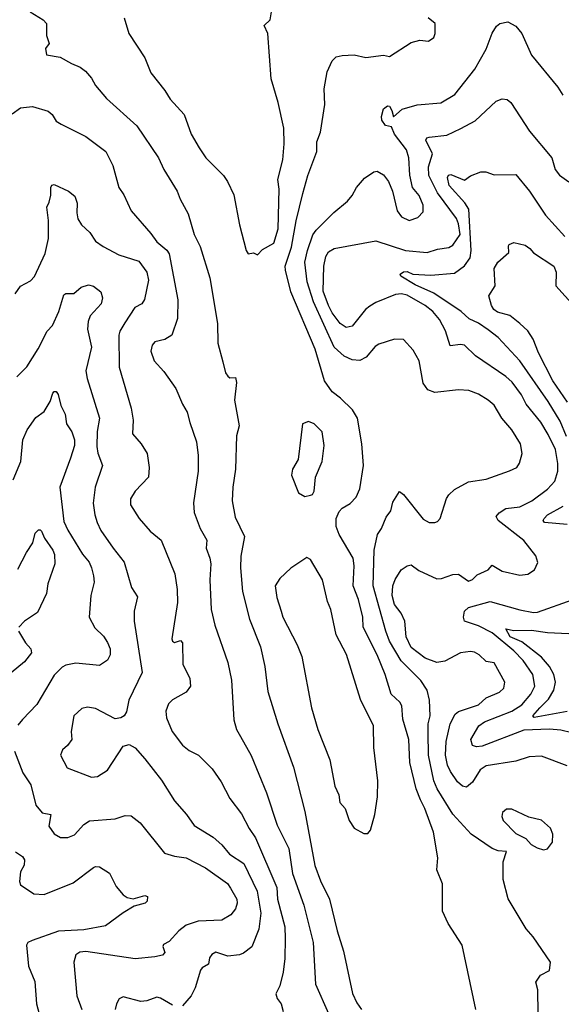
# Model space of a CAD drawing. Extents: x 1246169 to 1426871, y 660025 to 763458.
# Tile 81 of 256: x 1301751 to 1304495, y 682042 to 687035. Entities that reach past the tile are written whole.
import ezdxf

# ---------------------------------------------------------------- set-up
doc = ezdxf.new("R2010")
doc.units = 0

msp = doc.modelspace()

# ---------------------------------------------------------------- linework, layer by layer
at = {"layer": '0CON20XD'}
for points in [[(1301804, 687075), (1301868.8, 687035), (1301886, 687015), (1301886, 686955), (1301900, 686915), (1301880.7, 686889.3), (1301886.4, 686856.4), (1301955, 686844.4), (1302013.6, 686813.6), (1302056.2, 686795), (1302084.5, 686774.5), (1302115, 686738.8), (1302135, 686701.2), (1302190.8, 686635), (1302345, 686497.5), (1302454.3, 686335), (1302480.6, 686275), (1302547.8, 686165), (1302563.1, 686125), (1302605, 686050), (1302635.4, 685945.4), (1302664.5, 685885), (1302714.3, 685725.7), (1302752.5, 685495), (1302754.4, 685395), (1302779.7, 685299.7), (1302794.2, 685245), (1302805, 685226.7), (1302815, 685218.8), (1302845, 685220), (1302849.6, 685195), (1302840, 685105), (1302862.5, 684975), (1302849.1, 684925), (1302843.8, 684755), (1302830.4, 684665), (1302827.3, 684595), (1302841.9, 684511.9), (1302890, 684415), (1302871.6, 684315), (1302870, 684255), (1302880, 684135), (1302914.5, 683995), (1302971.2, 683855), (1302992.5, 683755), (1303008.2, 683628.2), (1303058.5, 683465), (1303138.8, 683245), (1303195, 683020), (1303246.6, 682746.6), (1303275, 682667.5), (1303320.4, 682575), (1303358.8, 682415), (1303391.4, 682311.4), (1303437.4, 682097.4), (1303459.8, 682049.8), (1303483.3, 682015)], [(1302279.2, 687045), (1302304.2, 686965), (1302385, 686841.2), (1302415.7, 686765), (1302486, 686676), (1302512.4, 686632.4), (1302583.3, 686555), (1302619.4, 686455), (1302660, 686385), (1302694.6, 686334.6), (1302784, 686245), (1302804.5, 686214.5), (1302835, 686147.5), (1302864.3, 685995), (1302898.8, 685865), (1302908.3, 685848.3), (1302935, 685853.3), (1302955, 685843.3)], [(1302955, 685843.3), (1302980.5, 685869.5), (1303038.5, 685901.5), (1303060.3, 685975), (1303065.9, 686175), (1303058.5, 686225), (1303084.6, 686325), (1303091.1, 686405), (1303089.1, 686485), (1303060.6, 686615), (1303025.6, 686735), (1303008.1, 686965), (1302989.4, 687005), (1303019.2, 687035), (1303029.2, 687085)], [(1304062.1, 682015), (1303992.2, 682342.2), (1303922.4, 682452.4), (1303893.3, 682515), (1303892.6, 682652.6), (1303863.8, 682723.8), (1303869.5, 682785), (1303846.9, 682915), (1303804.5, 683035), (1303781.2, 683078.8), (1303760, 683135), (1303728.3, 683268.3), (1303722.2, 683385), (1303692.4, 683487.6), (1303687.5, 683555), (1303677.8, 683575), (1303633.6, 683615), (1303603.4, 683715), (1303562.1, 683815), (1303491.6, 683955), (1303489.8, 684005), (1303467.5, 684095), (1303441.2, 684165), (1303446.5, 684265), (1303441.3, 684305), (1303368.9, 684425), (1303354.7, 684465), (1303354.5, 684505), (1303369.2, 684540.8), (1303385, 684557.5), (1303425, 684581.5), (1303455.8, 684614.2), (1303474.7, 684655.3), (1303492.3, 684775), (1303483.8, 684885), (1303461.8, 685015), (1303436.4, 685056.4), (1303376.6, 685116.6), (1303335, 685147.8), (1303295, 685204.2), (1303248.1, 685365), (1303125.3, 685655), (1303097.4, 685765), (1303096.7, 685785), (1303127.7, 685882.3), (1303151.9, 686015), (1303185.7, 686154.3), (1303210, 686245), (1303256.8, 686366.8), (1303256.9, 686415), (1303274.5, 686465), (1303296.9, 686605), (1303294.4, 686685), (1303309.5, 686770.5), (1303335, 686826.7), (1303355, 686846.2), (1303385, 686853.8), (1303445, 686856.2), (1303505, 686842.9), (1303595, 686855.8), (1303625, 686848), (1303735, 686920), (1303778.3, 686931.7), (1303823, 686927), (1303850, 686945), (1303856.2, 686965), (1303856, 687015), (1303820.8, 687045)], [(1304377.5, 681995), (1304377.1, 682115), (1304366.2, 682155), (1304390.5, 682189.5), (1304436.1, 682213.9), (1304440, 682255), (1304353.6, 682383.6), (1304318.1, 682425), (1304226.8, 682576.8), (1304201.2, 682675), (1304200.8, 682765), (1304217, 682817), (1304175, 682820.8), (1304145, 682831.4), (1304038.1, 682905), (1303946.3, 683006.3), (1303865.8, 683135), (1303848.6, 683175), (1303822.5, 683305), (1303820.6, 683419.4), (1303821.3, 683465), (1303831.6, 683505), (1303827.1, 683585), (1303815.3, 683635.3), (1303783.3, 683683.3), (1303683.5, 683783.5), (1303624, 683884), (1303605.7, 683935), (1303542.3, 684165), (1303547.3, 684345), (1303564.3, 684425), (1303584.5, 684455.5), (1303607.1, 684512.9), (1303630.8, 684545), (1303642.1, 684587.9), (1303675, 684642.5), (1303695, 684627.5), (1303795, 684502), (1303825, 684486.2), (1303855, 684486.2), (1303868.8, 684491.2), (1303881.2, 684505), (1303913, 684607), (1303925, 684626.2), (1303955, 684652), (1304025, 684691.4), (1304115, 684705.8), (1304233, 684747), (1304270, 684765), (1304284.3, 684785.7), (1304297.8, 684835), (1304288.9, 684885), (1304245, 684955.7), (1304194.6, 685014.6), (1304155, 685080), (1304125.5, 685105.5), (1304075, 685135.6), (1304027.5, 685155), (1303975, 685158.5), (1303855, 685144.2), (1303818.3, 685158.3), (1303795, 685192.5), (1303775.8, 685305), (1303745, 685360), (1303695, 685414), (1303650, 685415), (1303570.9, 685389.1), (1303552.4, 685377.6), (1303506.7, 685323.3), (1303475, 685307.5), (1303435, 685310.9), (1303395, 685328.2), (1303345, 685375.3), (1303239.1, 685605), (1303207.5, 685705), (1303195.2, 685805), (1303208.6, 685865), (1303236.3, 685943.7), (1303252.8, 685967.2), (1303342.4, 686057.6), (1303411.2, 686115), (1303435, 686143.3), (1303458, 686185), (1303497.9, 686232.1), (1303545, 686263.8), (1303562.3, 686267.7), (1303595, 686248), (1303619.2, 686215), (1303640, 686165), (1303664.2, 686065), (1303685.5, 686035.5), (1303725, 686016.7), (1303768.5, 686031.5), (1303795, 686060), (1303796, 686095), (1303775, 686142.9), (1303740.5, 686185), (1303727.4, 686247.4), (1303722.7, 686335), (1303711.5, 686375), (1303650.5, 686455), (1303635, 686492.5), (1303605, 686498.8), (1303586.2, 686525), (1303584.2, 686545), (1303595, 686583.3), (1303615, 686598), (1303625, 686596), (1303637.1, 686575), (1303645, 686542.5), (1303689.2, 686580.8), (1303765, 686603.5), (1303885, 686613.1), (1303955.7, 686655), (1304056.5, 686785), (1304115, 686886.2), (1304145, 686966.7), (1304167.6, 687002.4), (1304184, 687015), (1304225, 687024.5), (1304265, 687002), (1304294.7, 686964.7), (1304345, 686855.7), (1304477.5, 686692.5), (1304503.2, 686653.2)], [(1301712, 686558), (1301755, 686588.6), (1301815, 686595.7), (1301895, 686570.8), (1301914.5, 686554.5), (1301935, 686520), (1301960, 686505), (1302085, 686442.2), (1302187.4, 686367.4), (1302222.2, 686295), (1302253.5, 686185), (1302277.6, 686147.6), (1302315, 686066.2), (1302415, 685951.4), (1302445, 685908.1), (1302496.3, 685866.3), (1302508, 685848), (1302551.8, 685615), (1302550.9, 685519.1), (1302520.8, 685435), (1302486.6, 685413.4), (1302435, 685401.2), (1302422, 685385), (1302415.7, 685355), (1302432.5, 685305), (1302481.7, 685251.7), (1302542, 685165), (1302575.5, 685085.5), (1302600, 685045), (1302612, 684992), (1302646.5, 684895), (1302654.4, 684825), (1302654.4, 684745), (1302631.5, 684585), (1302635.5, 684535.5), (1302665.6, 684455), (1302698.2, 684395), (1302695.5, 684355), (1302714.6, 684305), (1302718.7, 684275), (1302714, 684195), (1302721.1, 684045), (1302739.5, 683965), (1302805.5, 683775), (1302823.8, 683685), (1302835.5, 683485), (1302850, 683435), (1302869.6, 683399.6), (1302924.1, 683304.1), (1303000.9, 683115), (1303055, 682950), (1303115, 682832), (1303133.4, 682705), (1303191.2, 682545), (1303237.9, 682355), (1303249.5, 682145), (1303315.9, 681995.9)], [(1304525, 683251.9), (1304395, 683300), (1304332.8, 683297.2), (1304265.3, 683274.7), (1304115, 683251.5), (1304085, 683231.5), (1304045, 683168.5), (1304015, 683142.7), (1303995, 683147.7), (1303969.7, 683169.7), (1303933.2, 683223.2), (1303919.1, 683255), (1303908.1, 683305), (1303912.5, 683375), (1303931.9, 683465), (1303957.1, 683512.9), (1303973.9, 683526.1), (1304075, 683561.1), (1304115, 683595.5), (1304182, 683625), (1304204, 683645), (1304210, 683675), (1304155, 683773.8), (1304115, 683781.2), (1304080, 683815), (1304055, 683827.5), (1304035, 683832), (1303985, 683824.4), (1303905, 683782), (1303865, 683774.7), (1303805, 683796.7), (1303735, 683851.2), (1303710, 683905), (1303702.7, 683985), (1303683.2, 684025), (1303649.9, 684069.9), (1303637.7, 684115), (1303642, 684165), (1303653.6, 684196.4), (1303684.6, 684245.4), (1303713.6, 684266.4), (1303735, 684270), (1303772.7, 684242.7), (1303865, 684198.9), (1303888.9, 684201.1), (1303945, 684222.5), (1303974, 684224), (1304025, 684187.1), (1304045, 684195.7), (1304069.8, 684220.2), (1304124, 684245), (1304145, 684268.8), (1304195, 684238.5), (1304285, 684219.1), (1304325, 684223.3), (1304360, 684245), (1304377, 684283), (1304366.3, 684316.3), (1304305, 684394.4), (1304174.7, 684494.7), (1304164.5, 684515), (1304180.9, 684535), (1304215, 684555.8), (1304285, 684564.8), (1304345.6, 684594.4), (1304425.7, 684654.3), (1304462.3, 684695), (1304478.4, 684745), (1304478.4, 684785), (1304465.2, 684855), (1304428.9, 684931.1), (1304391.3, 684995), (1304317.3, 685085), (1304293.1, 685133.1), (1304246.3, 685196.3), (1304215, 685226.1), (1304060.9, 685330.9), (1304005, 685384.5), (1303985, 685388.5), (1303931.9, 685381.9), (1303907.8, 685457.8), (1303877.5, 685515), (1303844.6, 685555), (1303805, 685585.3), (1303715, 685637.7), (1303685, 685644.1), (1303655, 685640.8), (1303555, 685601.6), (1303525, 685583.1), (1303502.8, 685565), (1303435, 685480.5), (1303405, 685473.5), (1303375, 685494.4), (1303335, 685549.3), (1303314.8, 685585), (1303289.1, 685659.1), (1303292.7, 685785), (1303301.8, 685835), (1303315, 685858.2), (1303345, 685874.6), (1303555, 685913.5), (1303705, 685865.3), (1303815, 685853.8), (1303868.6, 685871.4), (1303925, 685879.1), (1303945, 685892.2), (1303983, 685945), (1303975, 686000), (1303965, 686027.1), (1303867.7, 686157.7), (1303824.6, 686244.6), (1303821.8, 686288.2), (1303842.5, 686355), (1303808.1, 686425), (1303813.8, 686436.2), (1303825, 686440), (1303915, 686450), (1303986.7, 686483.3), (1304058.6, 686521.4), (1304165, 686621.9), (1304195, 686634.5), (1304220.9, 686630.9), (1304239.2, 686615), (1304335, 686469.2), (1304448.1, 686335), (1304464.2, 686275), (1304486.3, 686246.3), (1304533.4, 686213.4)], [(1304521.9, 684921.9), (1304489.2, 684999.2), (1304429.2, 685099.2), (1304285, 685305.4), (1304175, 685422.7), (1304125, 685463.2), (1304075, 685496.5), (1304028.5, 685518.5), (1303988.5, 685555), (1303848.8, 685648.8), (1303755, 685691), (1303682.5, 685735), (1303678, 685745), (1303695, 685756.7), (1303715, 685757.4), (1303743.1, 685745), (1303835, 685739.3), (1303955, 685750.4), (1304005, 685787.5), (1304032.9, 685827.1), (1304037.9, 685865), (1304026.9, 686075), (1304007.1, 686107.1), (1303926.7, 686195), (1303918.6, 686235), (1303923.8, 686246.2), (1303935, 686249.4), (1304005, 686221.2), (1304035, 686243.3), (1304087, 686263), (1304113, 686263), (1304155, 686248.8), (1304265, 686250.8), (1304334.2, 686165), (1304414.6, 686044.6), (1304513.3, 685935)], [(1301728, 685645), (1301755, 685683.8), (1301805, 685710.8), (1301825, 685732.5), (1301879.9, 685850.1), (1301896, 685925), (1301896.3, 686016.3), (1301887.5, 686085), (1301900.5, 686109.5), (1301908.8, 686145), (1301908.8, 686185), (1301914.2, 686195.8), (1301925, 686198.8), (1301997.5, 686165), (1302030.5, 686140.5), (1302042.5, 686105), (1302040, 686055), (1302045.6, 686025), (1302064.3, 685995), (1302105.3, 685955.3), (1302135, 685912.5), (1302173.3, 685885), (1302253, 685843), (1302355, 685810.9), (1302394.7, 685754.7), (1302402.7, 685715), (1302383.6, 685616.4), (1302369.4, 685595), (1302334.5, 685575), (1302282.9, 685497.1)], [(1304526.3, 685096.3), (1304453.1, 685203.1), (1304379.2, 685345), (1304352.5, 685415), (1304325, 685457.1), (1304285.8, 685495), (1304235, 685534.5), (1304171.3, 685551.3), (1304153.5, 685565), (1304142.5, 685585), (1304128.8, 685635), (1304160.8, 685685), (1304155.9, 685774.1), (1304173.3, 685805), (1304228.8, 685855), (1304228.3, 685888.3), (1304230.6, 685895), (1304255.2, 685905.2), (1304311.9, 685891.9), (1304335.6, 685875.6), (1304355, 685852.2), (1304458.1, 685785), (1304470, 685755), (1304466.9, 685685), (1304593.6, 685545)], [(1301736.5, 685223.5), (1301787.5, 685275), (1301844.7, 685365.3), (1301890, 685455), (1301916.7, 685485), (1301948.8, 685555), (1301975, 685639.2), (1301985, 685645.8), (1302025, 685645.8), (1302061.7, 685678.3), (1302100, 685690), (1302125, 685683.5), (1302161.9, 685655), (1302170.6, 685625), (1302162.9, 685595), (1302107, 685533), (1302097.1, 685505), (1302094.6, 685465), (1302114.1, 685375), (1302086.2, 685255), (1302092.5, 685215), (1302155.4, 685015), (1302143.8, 684946.2), (1302140.8, 684870.8), (1302146.4, 684836.4), (1302169.5, 684775), (1302133.5, 684665), (1302123.6, 684583.6), (1302131.1, 684525), (1302143.5, 684485), (1302162.5, 684445), (1302223.5, 684355), (1302280.6, 684285), (1302317.1, 684155), (1302348.1, 684108.1), (1302331.1, 684035), (1302330, 683985), (1302371.1, 683725), (1302304.4, 683585), (1302291.9, 683525), (1302280, 683505), (1302263.8, 683495), (1302235, 683490), (1302135, 683542.2), (1302095, 683548.1), (1302065, 683541.4), (1302025.6, 683504.4), (1302010.6, 683425), (1302014.3, 683385), (1301992.5, 683355), (1301967, 683333), (1301957.5, 683305), (1301990.7, 683240.7), (1302115, 683194.4), (1302145, 683196.9), (1302195, 683230), (1302275, 683351.2), (1302305, 683358.8), (1302335, 683342), (1302385, 683287.1), (1302468.4, 683178.4), (1302534.7, 683074.7), (1302595.4, 683005.4), (1302635, 682948.6), (1302730.5, 682890.5), (1302775, 682850), (1302813.4, 682803.4), (1302886.7, 682756.7), (1302953.6, 682615), (1302972.3, 682505), (1302962.4, 682422.4), (1302926.2, 682333.8), (1302885, 682301.4), (1302865, 682293.3), (1302805, 682286.5), (1302745, 682306.7), (1302724, 682295), (1302712.5, 682277.5), (1302707.5, 682245), (1302675, 682226.9), (1302667.7, 682215), (1302639.5, 682125), (1302619.4, 682085), (1302575.5, 682034.5)], [(1302282.9, 685497.1), (1302258.2, 685455), (1302253.8, 685435), (1302253.9, 685273.9), (1302315.4, 685065), (1302325.3, 685005), (1302322.5, 684935), (1302366, 684885), (1302395.8, 684835), (1302407.1, 684765), (1302404, 684715), (1302335.6, 684644.4), (1302312.9, 684605), (1302311.9, 684575), (1302355.8, 684505), (1302411.7, 684441.7), (1302466.9, 684395), (1302536.7, 684225), (1302549.1, 684145), (1302550.7, 684079.3), (1302521.9, 683895), (1302525, 683883.3), (1302535, 683876.7), (1302565, 683887.5), (1302575.4, 683874.6), (1302577.1, 683767.1), (1302613.1, 683695), (1302615.6, 683655), (1302594, 683625), (1302525, 683586.9), (1302505, 683565.8), (1302491.4, 683528.6), (1302494.7, 683494.7), (1302522.5, 683425), (1302575, 683355.7), (1302608.9, 683328.9), (1302656, 683305), (1302725.4, 683235.4), (1302770.9, 683170.9), (1302815.6, 683085), (1302875, 683007.5), (1302913.3, 682933.3), (1302946.4, 682886.4), (1303053.3, 682635), (1303057.4, 682575), (1303094.1, 682435), (1303096.3, 682375), (1303094.6, 682275), (1303086.2, 682205), (1303069.5, 682135), (1303048.9, 682095), (1303055, 682071.2), (1303076, 682045), (1303086, 682005)], [(1301717.8, 684702.2), (1301756.4, 684795), (1301766.7, 684905), (1301788.6, 684955), (1301832.6, 685017.4), (1301875, 685048), (1301905, 685098.8), (1301919, 685141), (1301925, 685150), (1301935, 685150.5), (1301945, 685134.2), (1301958.2, 685078.2), (1301981.4, 685035), (1301987.1, 684985), (1302014.2, 684945), (1302028.1, 684905), (1302027.8, 684875), (1302007.7, 684812.3), (1301954.7, 684665.3), (1301975, 684491.2), (1301994.3, 684445.7), (1302069.4, 684325), (1302101.8, 684285), (1302114, 684255), (1302125.4, 684215), (1302127.2, 684182.8), (1302111.5, 684115), (1302102.7, 684005), (1302132, 683952), (1302175, 683908.6), (1302195, 683877.5), (1302209.1, 683845), (1302209.1, 683815), (1302195, 683787.5), (1302155, 683760), (1302035, 683771.5), (1301985, 683762.7), (1301965, 683752.2), (1301925, 683711.4), (1301837.2, 683562.8), (1301765, 683485.8), (1301741.7, 683458.3)], [(1303195, 684617.5), (1303225, 684623.3), (1303235, 684627.5), (1303243.3, 684645), (1303250, 684715), (1303284, 684795), (1303294.2, 684875), (1303284.2, 684945), (1303243.3, 684985), (1303215, 684998), (1303183.8, 684985), (1303161.2, 684805), (1303133.8, 684755), (1303128.8, 684725), (1303163.3, 684635), (1303195, 684617.5)], [(1304525, 684474.8), (1304410, 684485), (1304404.3, 684495), (1304408.1, 684505), (1304425.6, 684525), (1304505, 684568)], [(1301741.3, 684248.7), (1301785, 684334), (1301817.3, 684382.7), (1301829.2, 684430.8), (1301845, 684447.5), (1301855, 684448.8), (1301861.7, 684441.7), (1301876, 684406), (1301918.1, 684345), (1301927, 684323), (1301929.2, 684275), (1301893.8, 684175), (1301885.8, 684125), (1301841.2, 684028.8), (1301774.3, 683985), (1301745.6, 683955)], [(1303515, 682907.5), (1303528.8, 682925), (1303550, 683005), (1303564, 683095), (1303565.8, 683175), (1303546, 683345), (1303543.3, 683455), (1303478.5, 683588.5), (1303406.5, 683816.5), (1303354.4, 683915), (1303327.1, 684045), (1303310.8, 684085), (1303285.6, 684195), (1303225, 684297.5), (1303205, 684307.5), (1303125, 684253.3), (1303068.3, 684201.7), (1303046, 684164), (1303054.3, 684105.7), (1303075.5, 684035), (1303084.5, 684005), (1303156.9, 683865), (1303180, 683805), (1303230, 683545), (1303261.9, 683435), (1303322.4, 683282.4), (1303348.3, 683148.3), (1303367.5, 683105), (1303373.8, 683065), (1303400, 683035), (1303420, 682975), (1303446.1, 682936.1), (1303495, 682907.5), (1303515, 682907.5)], [(1304605, 683404.5), (1304492.9, 683432.9), (1304435, 683437.1), (1304305, 683431.6), (1304095, 683351.6), (1304065, 683347.5), (1304044.7, 683354.7), (1304037.5, 683385), (1304077.9, 683455), (1304105.6, 683475), (1304245, 683528), (1304295, 683560.5), (1304341.4, 683615), (1304361.8, 683655), (1304352, 683715), (1304302.9, 683785), (1304255.3, 683835), (1304145.5, 683925.5), (1304075, 683961.3), (1304004.1, 683985), (1303999.4, 684005), (1304004.6, 684035), (1304025.9, 684054.1), (1304135, 684085.3), (1304285, 684042.5), (1304355, 684028.2), (1304375, 684030.4), (1304555, 684094.4)], [(1301743.7, 683933.7), (1301779.2, 683875), (1301806.2, 683845), (1301811.2, 683825), (1301775, 683778), (1301707.8, 683722.2)], [(1304525, 683526.5), (1304357.2, 683497.2), (1304350.9, 683505), (1304386.2, 683545), (1304429.9, 683590.1), (1304458, 683635), (1304466.2, 683675), (1304458.4, 683715), (1304435.8, 683755), (1304395, 683802.4), (1304295, 683879.8), (1304236.6, 683905), (1304214.5, 683945.5), (1304255, 683938.4), (1304345, 683939.6), (1304425, 683928.2), (1304605, 683918.8)], [(1301723.5, 683325), (1301766.5, 683216.5), (1301807.8, 683155), (1301832.4, 683052.4), (1301865, 683013.3), (1301908.6, 683005), (1301897.5, 682945), (1301925, 682906), (1301957.3, 682887.3), (1301995, 682888), (1302028.3, 682901.7), (1302075.9, 682954.1), (1302105, 682972.9), (1302235, 682982.9), (1302285, 682999.1), (1302315, 682998.5), (1302361.6, 682961.6), (1302485, 682808.1), (1302535, 682793.5), (1302595, 682785.4), (1302692.9, 682735), (1302804.4, 682655), (1302819.4, 682630.6), (1302850.5, 682575), (1302853.5, 682555), (1302845, 682526), (1302820.6, 682495), (1302775, 682469.6), (1302655.8, 682464.2), (1302595, 682443.8), (1302557.8, 682415), (1302508.8, 682361.2), (1302478.8, 682345), (1302475.7, 682335), (1302485.6, 682305), (1302475, 682291.9), (1302435, 682282.5), (1302335, 682273.5), (1302085, 682310.5), (1302055, 682307.1), (1302035, 682293.8), (1302024.5, 682255.5), (1302040.8, 682085), (1302065.4, 682015)], [(1304405, 682826.2), (1304425, 682831.2), (1304451.2, 682865), (1304453.3, 682905), (1304440, 682935), (1304395, 682976.7), (1304331.2, 682991.2), (1304245, 683032), (1304218.3, 683031.7), (1304196.7, 683015), (1304194.2, 682995), (1304200, 682975), (1304265, 682907.5), (1304315, 682883.3), (1304342.3, 682852.3), (1304372.5, 682835), (1304405, 682826.2)], [(1301728.5, 682815), (1301765, 682790.9), (1301774.2, 682775), (1301772.6, 682747.4), (1301755.3, 682714.7), (1301750, 682665), (1301755, 682648), (1301821.6, 682601.6), (1301875, 682599.3), (1302021.5, 682658.5), (1302125, 682736), (1302135, 682741.2), (1302155, 682738.8), (1302205, 682706.7), (1302239.4, 682639.4), (1302275, 682597.1), (1302295, 682584.3), (1302325, 682577.1), (1302385, 682593.8), (1302398.8, 682588.8), (1302396.2, 682565), (1302386.7, 682555), (1302330.6, 682539.4), (1302275, 682506.2), (1302185, 682439.5), (1302075, 682420.4), (1301947.4, 682412.6), (1301813.8, 682365), (1301792.5, 682355), (1301785, 682342.5), (1301794.4, 682235), (1301827.4, 682157.4), (1301835.7, 682045), (1301854.2, 681975)], [(1302525, 682037.5), (1302464, 682074), (1302445, 682078.9), (1302395, 682059.4), (1302365, 682056.9), (1302275, 682079.2), (1302255, 682070), (1302240.8, 682045), (1302234.5, 682015)]]:
    msp.add_lwpolyline(points, dxfattribs=at)

doc.saveas('drawing.dxf')
